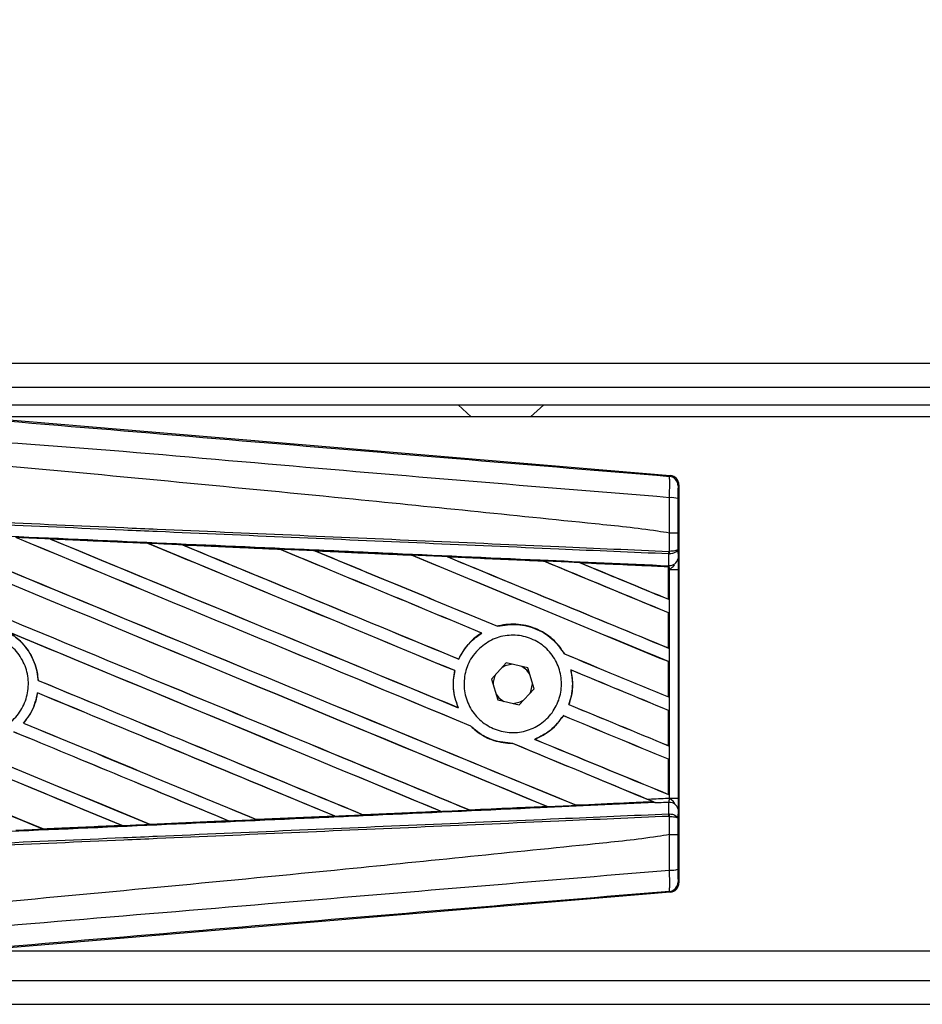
# Model space of a CAD drawing. Header units: millimetres. Extents: x 0 to 420, y 0 to 297.
# Tile 5 of 10: x 64 to 74, y 213 to 224. Entities that reach past the tile are written whole.
import ezdxf

# ---------------------------------------------------------------- set-up
doc = ezdxf.new("R2010")
doc.units = ezdxf.units.MM
doc.layers.add('QUOTE', color=174, linetype='Continuous')
doc.styles.add('SLDTEXTSTYLE3', font='TXT', dxfattribs={"width": 0.75})
doc.dimstyles.new('SLDDIMSTYLE0', dxfattribs={"dimtxt": 3, "dimasz": 3, "dimexe": 0, "dimexo": 0.0625, "dimgap": 0.75, "dimtad": 1, "dimlfac": 7.569473, "dimrnd": 1e-09, "dimzin": 12, "dimdsep": 46, "dimtxsty": 'SLDTEXTSTYLE3', "dimsah": 1, "dimcen": 0.09, "dimadec": 0, "dimazin": 3, "dimtfac": 1, "dimtdec": 3, "dimtofl": 0, "dimtmove": 0, "dimatfit": 3, "dimfxl": 0, "dimfrac": 2, "dimtolj": 1, "dimtzin": 12, "dimarcsym": 0})

# ---------------------------------------------------------------- blocks, each defined once
blk = doc.blocks.new('_D')
at = {"layer": 'QUOTE'}
for p, q in [((59.545, 219), (59.545, 233.434)), ((218.077, 219), (218.077, 233.434)), ((218.077, 231.434), (59.545, 231.434))]:
    blk.add_line(p, q, dxfattribs=at)
for points in [[(59.545, 231.434), (62.545, 230.934), (62.545, 231.934)], [(218.077, 231.434), (215.077, 231.934), (215.077, 230.934)]]:
    blk.add_solid(points, dxfattribs=at)
at = {"layer": 'QUOTE', "insert": (134.378, 235.301), "char_height": 3, "attachment_point": 1, "style": 'SLDTEXTSTYLE3'}
blk.add_mtext('1200', dxfattribs=at)

msp = doc.modelspace()

# ---------------------------------------------------------------- linework, layer by layer
at = {"color": 7, "linetype": 'Continuous', "lineweight": 25}
for p, q in [((213.3208, 220.567), (59.5453, 220.567)), ((63.1783, 220.3027), (213.0888, 220.3027)), ((63.3764, 220.1046), (212.7908, 220.1046)), ((68.9764, 220.1046), (69.1232, 219.9725)), ((69.7838, 219.9725), (69.9305, 220.1046)), ((63.5015, 219.9803), (71.3377, 219.3196)), ((83.9855, 219.9725), (63.5943, 219.9725)), ((71.3274, 219.3101), (71.3377, 219.3196)), ((71.4345, 219.2142), (71.4242, 219.2048)), ((71.4345, 219.2142), (71.4345, 214.7858)), ((71.3277, 218.6783), (71.3278, 218.6783)), ((71.3277, 218.4747), (71.3277, 218.6783)), ((71.4227, 218.6781), (71.4227, 218.502)), ((64.4381, 218.6131), (65.5231, 218.5649)), ((64.4386, 218.6129), (64.4381, 218.6131)), ((64.4386, 218.6129), (64.4432, 218.6116)), ((65.5231, 218.5649), (65.5237, 218.5646)), ((65.5251, 218.5635), (65.5237, 218.5646)), ((65.9102, 218.5474), (65.9092, 218.5477)), ((66.992, 218.499), (65.9102, 218.5474)), ((65.9102, 218.5474), (65.9147, 218.5461)), ((66.9908, 218.4995), (66.992, 218.499)), ((66.9933, 218.4979), (66.992, 218.499)), ((67.3831, 218.4815), (67.3815, 218.4821)), ((67.3831, 218.4815), (67.3875, 218.4802)), ((71.3235, 218.4747), (71.3277, 218.4747)), ((71.4227, 218.502), (71.4236, 218.3943)), ((68.4619, 218.432), (68.4606, 218.4331)), ((68.8576, 218.4152), (68.8618, 218.414)), ((69.931, 218.3657), (69.9297, 218.3668)), ((71.3164, 218.3039), (70.3334, 218.3485)), ((70.3334, 218.3485), (70.3375, 218.3473)), ((71.3211, 218.4466), (71.3278, 218.4468)), ((71.3223, 218.3194), (71.3211, 218.4466)), ((71.316, 218.3029), (71.3164, 218.3039)), ((71.316, 218.3029), (71.316, 217.9429)), ((71.3165, 218.306), (71.3164, 218.3039)), ((71.3165, 218.2727), (71.3165, 218.306)), ((71.3165, 217.9421), (71.3165, 218.2727)), ((71.3291, 218.2721), (71.3165, 218.2727)), ((71.3167, 218.3155), (71.3167, 218.3196)), ((71.3167, 218.3196), (71.3223, 218.3194)), ((71.3291, 215.7279), (71.3291, 218.2721)), ((71.3291, 218.2721), (71.4241, 218.2721)), ((71.4241, 218.2721), (71.4241, 215.7279)), ((71.316, 217.9429), (71.3165, 217.9421)), ((71.3165, 217.7912), (71.316, 217.7908)), ((71.316, 217.7908), (71.316, 217.3996)), ((71.3165, 217.3987), (71.3165, 217.7912)), ((69.4159, 217.6409), (69.415, 217.6419)), ((69.2389, 217.5662), (69.2408, 217.566)), ((71.316, 217.3996), (71.3165, 217.3987)), ((68.9836, 217.2762), (68.9828, 217.2772)), ((70.1613, 217.3334), (70.16, 217.3333)), ((71.3165, 217.2478), (71.316, 217.2474)), ((71.316, 217.2474), (71.316, 216.8562)), ((71.3165, 216.8553), (71.3165, 217.2478)), ((68.9387, 217.1474), (68.9399, 217.1475)), ((69.5133, 217.2331), (69.3475, 217.0539)), ((69.7513, 217.1792), (69.5133, 217.2331)), ((69.8236, 216.9461), (69.7513, 217.1792)), ((70.2315, 217.1548), (70.233, 217.1536)), ((64.3049, 217.0387), (64.3037, 217.0385)), ((69.3475, 217.0539), (69.4199, 216.8208)), ((69.6579, 216.7669), (69.8236, 216.9461)), ((69.8036, 217), (69.8032, 217.0118)), ((64.2972, 216.8997), (64.2982, 216.8987)), ((69.4199, 216.8208), (69.6579, 216.7669)), ((71.316, 216.8562), (71.3165, 216.8553)), ((68.9786, 216.7349), (68.9767, 216.7363)), ((70.2099, 216.7699), (70.2086, 216.7698)), ((71.3165, 216.7044), (71.316, 216.704)), ((71.316, 216.704), (71.316, 216.3128)), ((71.3165, 216.3119), (71.3165, 216.7044)), ((70.1477, 216.6463), (70.1484, 216.6453)), ((64.142, 216.5627), (64.1404, 216.5627)), ((69.1169, 216.5301), (69.1186, 216.53)), ((69.8322, 216.3827), (69.8299, 216.383)), ((69.5842, 216.3368), (69.5855, 216.3356)), ((71.316, 216.3128), (71.3165, 216.3119)), ((71.3165, 216.161), (71.316, 216.1606)), ((71.316, 216.1606), (71.316, 215.7694)), ((71.3165, 215.7685), (71.3165, 216.161)), ((71.316, 215.7694), (71.3165, 215.7685)), ((71.3291, 215.7279), (71.4241, 215.7279)), ((69.9625, 215.6357), (69.9658, 215.6349)), ((70.2899, 215.6496), (70.289, 215.6505)), ((70.2899, 215.6496), (71.1459, 215.6884)), ((71.1427, 215.6892), (71.1459, 215.6884)), ((71.1803, 215.6744), (71.1717, 215.6779)), ((71.3211, 215.5534), (71.3223, 215.6806)), ((71.4236, 215.6057), (71.4227, 215.498)), ((66.7346, 215.4895), (66.7335, 215.4905)), ((66.7354, 215.4891), (66.7346, 215.4895)), ((67.605, 215.5279), (66.7354, 215.4891)), ((67.6001, 215.5293), (67.6036, 215.5284)), ((67.6036, 215.5284), (67.605, 215.5279)), ((67.9199, 215.5426), (67.9189, 215.5436)), ((67.9213, 215.542), (67.9199, 215.5426)), ((68.7873, 215.5807), (67.9213, 215.542)), ((68.7817, 215.5824), (68.7851, 215.5815)), ((69.105, 215.596), (69.104, 215.5969)), ((71.3211, 215.5534), (71.3278, 215.5532)), ((71.3277, 215.5253), (71.3235, 215.5253)), ((71.3277, 215.3217), (71.3277, 215.5253)), ((71.4227, 215.498), (71.4227, 215.3219)), ((64.3633, 215.3838), (64.3621, 215.3848)), ((64.3633, 215.3838), (65.2384, 215.4227)), ((64.3635, 215.3836), (64.3633, 215.3838)), ((65.2347, 215.4236), (65.2384, 215.4227)), ((65.2384, 215.4227), (65.239, 215.4225)), ((65.549, 215.4365), (65.5479, 215.4376)), ((65.549, 215.4365), (66.4214, 215.4754)), ((65.5495, 215.4363), (65.549, 215.4365)), ((66.4223, 215.4751), (65.5495, 215.4363)), ((66.4178, 215.4764), (66.4214, 215.4754)), ((66.4214, 215.4754), (66.4223, 215.4751)), ((71.3278, 215.3217), (71.3277, 215.3217)), ((71.4242, 214.7952), (71.4345, 214.7858)), ((71.3377, 214.6804), (63.5015, 214.0197)), ((71.3377, 214.6804), (71.3274, 214.6899)), ((63.5943, 214.0275), (83.9855, 214.0275)), ((63.1783, 213.6973), (212.6165, 213.6973)), ((59.5453, 213.433), (213.3208, 213.433))]:
    msp.add_line(p, q, dxfattribs=at)
at = {"color": 7, "linetype": 'Continuous', "lineweight": 25, "flags": 128}
for points in [[(69.5803, 217.2179), (69.5022, 217.2014), (69.4666, 217.1826)], [(69.7717, 217.1135), (69.7397, 217.1541), (69.6842, 217.1944)], [(69.7769, 216.8956), (69.787, 216.9166), (69.8036, 217)], [(69.3995, 216.8865), (69.4315, 216.8459), (69.487, 216.8056)], [(69.5908, 216.7821), (69.669, 216.7986), (69.7046, 216.8174)]]:
    msp.add_lwpolyline(points, dxfattribs=at)
at = {"color": 7, "linetype": 'Continuous', "lineweight": 25}
for centre, radius, start, end in [((71.3185, 219.2047), 0.1057, 0.00461, 85.17567), ((71.3497, 218.828), 0.2457, 72.68242, 94.90681), ((71.0286, 218.4857), 0.2951, 352.38146, 357.85676), ((71.0353, 218.4597), 0.2928, 357.47222, 2.94403), ((71.3318, 218.4126), 0.0937, 264.18694, 348.74615), ((69.5856, 217), 0.218, 151.37941, 183.09719), ((71.3318, 215.5874), 0.0937, 11.25385, 95.81306), ((71.0286, 215.5143), 0.2951, 2.14324, 7.61854), ((71.0353, 215.5403), 0.2928, 357.05597, 2.52778), ((71.3497, 215.172), 0.2457, 265.09319, 287.31758), ((71.3185, 214.7953), 0.1057, 274.82433, 359.99539)]:
    msp.add_arc(centre, radius, start, end, dxfattribs=at)
for centre, major_axis, ratio, start_param, end_param in [((71.3289, 219.2142), (0.0778, 0.0715), 0.9999298, 5.5398822, 7.0264884), ((59.8212, 220.5082), (113.3229, -46.9435), 0.0080625, 4.73054, 4.7977625), ((59.8212, 220.5082), (113.2569, -46.9161), 0.0080625, 4.7305916, 4.797783), ((59.8212, 218.7709), (113.3229, -46.9435), 0.0080625, 1.4844685, 1.5497155), ((59.8212, 218.7709), (113.2569, -46.9161), 0.0080625, 1.4844738, 1.5496877), ((59.8212, 221.0516), (113.3229, -46.9435), 0.0080625, 4.7435023, 4.8082676), ((59.8212, 221.0516), (113.2569, -46.9161), 0.0080625, 4.7435622, 4.8082852), ((59.8212, 219.3143), (113.3229, -46.9435), 0.0080625, 1.4920007, 1.5367618), ((59.8212, 219.3143), (113.2569, -46.9161), 0.0080625, 1.491968, 1.5367252), ((59.8212, 221.595), (113.3229, -46.9435), 0.0080625, 4.7564808, 4.7966243), ((59.8212, 221.595), (113.2569, -46.9161), 0.0080625, 4.7565498, 4.7966551), ((59.8212, 216.8362), (113.2575, -4.9464), 0.0174384, 1.5211746, 1.5307369), ((59.8212, 219.8576), (113.3229, -46.9435), 0.0080625, 1.4935829, 1.5237995), ((59.8212, 219.8576), (113.2569, -46.9161), 0.0080625, 1.4935466, 1.5237528), ((59.8212, 222.1384), (113.3229, -46.9435), 0.0080625, 4.7694771, 4.7966686), ((59.8212, 222.1384), (113.2569, -46.9161), 0.0080625, 4.7695567, 4.7967086), ((59.8212, 216.8362), (113.2575, -4.9464), 0.0174384, 1.50819, 1.5177301), ((59.8212, 220.401), (113.3229, -46.9435), 0.0080625, 1.4909186, 1.510827), ((59.8212, 220.401), (113.2569, -46.9161), 0.0080625, 1.490887, 1.5107682), ((59.8212, 222.6817), (113.3229, -46.9435), 0.0080625, 4.7824925, 4.8004965), ((59.8212, 222.6817), (113.2569, -46.9161), 0.0080625, 4.7825851, 4.8005386), ((59.8212, 216.8362), (113.2575, -4.9464), 0.0174384, 1.495191, 1.5047017), ((59.8212, 220.9444), (113.3229, -46.9435), 0.0080625, 1.4725233, 1.4978432), ((59.8212, 220.9444), (113.2569, -46.9161), 0.0080625, 1.472469, 1.4977693), ((59.8212, 223.2251), (113.3229, -46.9435), 0.0080625, 4.7955283, 4.8173417), ((59.8212, 223.2251), (113.2569, -46.9161), 0.0080625, 4.7956373, 4.817396), ((59.8212, 216.8362), (113.2575, -4.9464), 0.0174384, 1.4821755, 1.4916495), ((59.8212, 221.4878), (113.3229, -46.9435), 0.0080625, 1.4725233, 1.4848473), ((59.8212, 221.4878), (113.2569, -46.9161), 0.0080625, 1.472469, 1.4847537), ((59.8212, 223.7685), (113.3229, -46.9435), 0.0080625, 4.8085854, 4.8173417), ((59.8212, 223.7685), (113.2569, -46.9161), 0.0080625, 4.8087157, 4.817396), ((59.8212, 216.8362), (113.2575, -4.9464), 0.0174384, 1.4698908, 1.478571), ((59.8212, 218.8781), (113.2569, -46.9161), 0.0080625, 4.7157288, 4.7663143), ((59.8212, 218.8781), (113.3229, -46.9435), 0.0080625, 4.7157288, 4.7662988), ((59.8212, 218.2275), (113.3229, -46.9435), 0.0080625, 1.4949342, 1.5376601), ((59.8212, 218.2275), (113.2569, -46.9161), 0.0080625, 1.4949375, 1.5375119), ((59.8212, 216.5974), (113.3229, -46.9435), 0.0080625, 1.5263102, 1.5671512), ((59.8212, 216.5974), (113.2569, -46.9161), 0.0080625, 1.5263198, 1.5671374), ((59.8212, 222.6817), (113.3229, -46.9435), 0.0080625, 4.8070888, 4.8173417), ((59.8212, 222.6817), (113.2569, -46.9161), 0.0080625, 4.8071536, 4.817396), ((59.8212, 220.401), (113.3229, -46.9435), 0.0080625, 1.4725233, 1.4821426), ((59.8212, 220.401), (113.2569, -46.9161), 0.0080625, 1.472469, 1.4820756), ((59.8212, 219.9649), (113.3229, -46.9435), 0.0080625, 4.7552941, 4.7872672), ((59.8212, 219.9649), (113.2569, -46.9161), 0.0080625, 4.7553273, 4.7872878), ((59.8212, 218.3347), (113.3229, -46.9435), 0.0080625, 4.7227138, 4.7558224), ((59.8212, 218.3347), (113.2569, -46.9161), 0.0080625, 4.7227276, 4.7558335), ((59.8212, 217.6841), (113.3229, -46.9435), 0.0080625, 1.5053953, 1.5346283), ((59.8212, 217.6841), (113.2569, -46.9161), 0.0080625, 1.505399, 1.5345964), ((59.8212, 222.1384), (113.3229, -46.9435), 0.0080625, 4.8075194, 4.8173417), ((59.8212, 222.1384), (113.2569, -46.9161), 0.0080625, 4.8075844, 4.817396), ((59.8212, 219.8576), (113.3229, -46.9435), 0.0080625, 1.4725233, 1.482886), ((59.8212, 219.8576), (113.2569, -46.9161), 0.0080625, 1.472469, 1.4828257), ((59.8212, 219.4215), (113.3229, -46.9435), 0.0080625, 4.7538521, 4.7767798), ((59.8212, 219.4215), (113.2569, -46.9161), 0.0080625, 4.7538879, 4.7767986), ((59.8212, 217.1407), (113.3229, -46.9435), 0.0080625, 1.5158534, 1.5369497), ((59.8212, 217.1407), (113.2569, -46.9161), 0.0080625, 1.5158593, 1.5369218), ((59.8212, 221.595), (113.3229, -46.9435), 0.0080625, 4.8041637, 4.8173417), ((59.8212, 221.595), (113.2569, -46.9161), 0.0080625, 4.8042359, 4.817396), ((59.8212, 219.3143), (113.3229, -46.9435), 0.0080625, 1.4746438, 1.4878779), ((59.8212, 219.3143), (113.2569, -46.9161), 0.0080625, 1.4740067, 1.4878161), ((59.8212, 219.3143), (113.3229, -46.9435), 0.0080625, 1.4739962, 1.4746438), ((59.8212, 217.1638), (113.2575, 4.9464), 0.0174384, 4.7936815, 4.8012897), ((59.8212, 217.1638), (113.2575, 4.9464), 0.0174384, 4.8041838, 4.8117568), ((59.8212, 217.1638), (113.2575, 4.9464), 0.0174384, 4.7726972, 4.7803646), ((59.8212, 217.1638), (113.2575, 4.9464), 0.0174384, 4.7831864, 4.790826), ((59.8212, 217.1638), (113.2575, 4.9464), 0.0174384, 4.7517321, 4.7594438), ((59.8212, 217.1638), (113.2575, 4.9464), 0.0174384, 4.7622128, 4.7699042), ((71.3289, 214.7858), (0.0778, -0.0715), 0.9999298, 5.5398822, 7.0264884)]:
    msp.add_ellipse(centre, major_axis=major_axis, ratio=ratio, start_param=start_param, end_param=end_param, dxfattribs=at)
for points, knots in [([(59.8428, 220.2733), (60.6236, 220.2075), (62.1852, 220.0759), (64.5269, 219.8791), (67.5773, 219.6233), (69.8414, 219.4342), (71.3274, 219.3101)], [0, 0, 0, 0, 0.2036202, 0.4072406, 0.6109477, 1, 1, 1, 1]), ([(71.3287, 219.0728), (69.841, 219.1944), (67.5736, 219.3797), (64.5183, 219.6555), (62.1703, 219.7911), (60.6074, 220.0773), (59.8231, 220.0378), (59.8231, 220.0378)], [0, 0, 0, 0, 0.3887669, 0.5925279, 0.7962893, 0.9999993, 1, 1, 1, 1]), ([(71.3277, 218.6783), (71.2833, 218.6855), (71.0095, 218.7294), (69.8078, 218.8518), (67.3388, 219.1067), (63.7766, 219.4422), (61.1402, 219.686), (59.8212, 219.808)], [0, 0, 0, 0, 0.0117013, 0.0722088, 0.3141935, 0.6568871, 1, 1, 1, 1]), ([(71.3287, 219.0728), (71.3295, 219.1019), (71.331, 219.16), (71.3315, 219.2337), (71.3308, 219.2864), (71.3291, 219.3076), (71.3278, 219.3096), (71.3274, 219.3101)], [0, 0, 0, 0, 0.2296881, 0.4595969, 0.6887793, 0.9180889, 1, 1, 1, 1]), ([(71.4242, 219.2048), (71.4242, 219.2045), (71.424, 219.2034), (71.4236, 219.1908), (71.4232, 219.1592), (71.423, 219.1149), (71.4229, 219.08), (71.4229, 219.0626)], [0, 0, 0, 0, 0.0821077, 0.3116546, 0.5407071, 0.7703697, 1, 1, 1, 1]), ([(71.3278, 218.6783), (71.3279, 218.7131), (71.3281, 218.8448), (71.3285, 218.9761), (71.3287, 219.0728)], [0, 0, 0, 0, 0.2638842, 1, 1, 1, 1]), ([(71.4229, 219.0626), (71.4228, 218.9683), (71.4227, 218.8403), (71.4227, 218.7119), (71.4227, 218.6781)], [0, 0, 0, 0, 0.7365741, 1, 1, 1, 1]), ([(71.3211, 218.4466), (70.9131, 218.4644), (70.0099, 218.5038), (68.6092, 218.5649), (67.1196, 218.6299), (66.0012, 218.6786), (64.8827, 218.7274), (63.7643, 218.7762), (61.9527, 218.8552), (60.638, 218.9126), (59.8207, 218.9482)], [0, 0, 0, 0, 0.1067875, 0.2363437, 0.3660007, 0.4956801, 0.5280685, 0.6576247, 0.7871808, 1, 1, 1, 1]), ([(59.8219, 218.9762), (60.6393, 218.9406), (61.9542, 218.8833), (63.7659, 218.8043), (64.8845, 218.7555), (66.0031, 218.7067), (67.1216, 218.6579), (68.6113, 218.593), (70.0121, 218.5319), (70.9154, 218.4925), (71.3235, 218.4747)], [0, 0, 0, 0, 0.2128192, 0.3423754, 0.4719316, 0.50432, 0.6339994, 0.7636564, 0.8932125, 1, 1, 1, 1]), ([(59.8155, 218.828), (59.9616, 218.8216), (60.6926, 218.7897), (62.0083, 218.732), (63.762, 218.6546), (65.5147, 218.5767), (66.9741, 218.5115), (68.4323, 218.446), (69.7832, 218.3851), (70.8408, 218.3371), (71.3167, 218.3155)], [0, 0, 0, 0, 0.0380636, 0.1903223, 0.342581, 0.4948397, 0.6470984, 0.723226, 0.8754847, 1, 1, 1, 1]), ([(71.4227, 218.6781), (71.4225, 218.6781), (71.4219, 218.6781), (71.4138, 218.6782), (71.3925, 218.6783), (71.3629, 218.6783), (71.3395, 218.6783), (71.3278, 218.6783)], [0, 0, 0, 0, 0.0716067, 0.3068114, 0.5378745, 0.7689372, 1, 1, 1, 1]), ([(64.4381, 218.6131), (64.4183, 218.6139), (64.3196, 218.6183), (64.1921, 218.624), (64.0843, 218.6287), (64.0556, 218.63)], [0, 0, 0, 0, 0.1549567, 0.7747838, 1, 1, 1, 1]), ([(65.5237, 218.5646), (65.52, 218.5648), (65.1584, 218.5809), (64.7966, 218.597), (64.4386, 218.6129)], [0, 0, 0, 0, 0.0102907, 1, 1, 1, 1]), ([(65.9092, 218.5477), (65.8895, 218.5486), (65.7907, 218.553), (65.662, 218.5587), (65.5531, 218.5636), (65.5231, 218.5649)], [0, 0, 0, 0, 0.1534731, 0.767366, 1, 1, 1, 1]), ([(65.9092, 218.5477), (66.1228, 218.5382), (66.4198, 218.525), (66.7802, 218.5089), (66.9272, 218.5024), (66.9908, 218.4995)], [0, 0, 0, 0, 0.5923667, 0.823393, 1, 1, 1, 1]), ([(67.3815, 218.4821), (67.3617, 218.483), (67.263, 218.4874), (67.1328, 218.4932), (67.0223, 218.4981), (66.9908, 218.4995)], [0, 0, 0, 0, 0.1516201, 0.7581009, 1, 1, 1, 1]), ([(67.3815, 218.4821), (67.457, 218.4787), (67.6295, 218.471), (67.9026, 218.4588), (68.1861, 218.4462), (68.3727, 218.4378), (68.4586, 218.434)], [0, 0, 0, 0, 0.2103832, 0.4801439, 0.7606264, 1, 1, 1, 1]), ([(68.4606, 218.4331), (68.3531, 218.4379), (67.9941, 218.4541), (67.6348, 218.4702), (67.3831, 218.4815)], [0, 0, 0, 0, 0.2994906, 1, 1, 1, 1]), ([(71.4227, 218.502), (71.4227, 218.502), (71.4226, 218.5004), (71.4209, 218.4958), (71.4111, 218.4886), (71.3895, 218.4816), (71.3611, 218.4765), (71.3389, 218.4753), (71.3277, 218.4747)], [0, 0, 0, 0, 0.0053156, 0.1176999, 0.3508535, 0.5700679, 0.7835799, 1, 1, 1, 1]), ([(71.4227, 218.502), (71.4227, 218.5019), (71.4226, 218.4988), (71.4209, 218.4895), (71.4111, 218.4749), (71.3895, 218.4607), (71.3612, 218.4504), (71.339, 218.448), (71.3278, 218.4468)], [0, 0, 0, 0, 0.0053156, 0.1176999, 0.3508535, 0.5700679, 0.7835799, 1, 1, 1, 1]), ([(68.8548, 218.4163), (68.835, 218.4171), (68.7364, 218.4216), (68.6043, 218.4275), (68.492, 218.4325), (68.4586, 218.434)], [0, 0, 0, 0, 0.1494253, 0.747127, 1, 1, 1, 1]), ([(68.4586, 218.434), (68.4594, 218.4337), (68.4604, 218.4332), (68.4606, 218.4331), (68.4606, 218.4331)], [0, 0, 0, 0, 0.6976298, 1, 1, 1, 1]), ([(68.8548, 218.4163), (68.9641, 218.4114), (69.1919, 218.4012), (69.5433, 218.3854), (69.7911, 218.3743), (69.9205, 218.3685), (69.9263, 218.3683)], [0, 0, 0, 0, 0.3060679, 0.6376123, 0.9838287, 1, 1, 1, 1]), ([(68.8576, 218.4152), (68.8572, 218.4153), (68.8567, 218.4155), (68.8552, 218.4161), (68.8548, 218.4163)], [0, 0, 0, 0, 0.6753525, 1, 1, 1, 1]), ([(69.9297, 218.3668), (69.9151, 218.3674), (69.5579, 218.3836), (69.2004, 218.3997), (68.8576, 218.4152)], [0, 0, 0, 0, 0.040966, 1, 1, 1, 1]), ([(70.3289, 218.3502), (70.3092, 218.3511), (70.2106, 218.3555), (70.0764, 218.3615), (69.9619, 218.3667), (69.9263, 218.3683)], [0, 0, 0, 0, 0.1469211, 0.7346058, 1, 1, 1, 1]), ([(69.9263, 218.3683), (69.9273, 218.3678), (69.9292, 218.367), (69.9296, 218.3668), (69.9297, 218.3668)], [0, 0, 0, 0, 0.5692261, 1, 1, 1, 1]), ([(70.3289, 218.3502), (70.4535, 218.3446), (70.7202, 218.3327), (71.0494, 218.3179), (71.254, 218.3088), (71.3165, 218.306)], [0, 0, 0, 0, 0.3784171, 0.8098591, 1, 1, 1, 1]), ([(70.3334, 218.3485), (70.333, 218.3486), (70.3322, 218.3489), (70.3299, 218.3498), (70.3289, 218.3502)], [0, 0, 0, 0, 0.5548092, 1, 1, 1, 1]), ([(71.4236, 218.3943), (71.4238, 218.3766), (71.424, 218.3436), (71.4241, 218.298), (71.4241, 218.2754), (71.4241, 218.2721)], [0, 0, 0, 0, 0.4975078, 0.9271867, 1, 1, 1, 1]), ([(71.3165, 218.2727), (71.3165, 218.2813), (71.3166, 218.2974), (71.3166, 218.3125), (71.3167, 218.3187), (71.3167, 218.3196)], [0, 0, 0, 0, 0.4979723, 0.9247743, 1, 1, 1, 1]), ([(71.3167, 218.3155), (71.3166, 218.3127), (71.3166, 218.3087), (71.3165, 218.3066), (71.3165, 218.306)], [0, 0, 0, 0, 0.70818075, 1, 1, 1, 1]), ([(71.3291, 218.2721), (71.329, 218.2734), (71.3284, 218.2822), (71.3265, 218.2999), (71.3237, 218.3126), (71.3223, 218.3194)], [0, 0, 0, 0, 0.0718682, 0.4987863, 1, 1, 1, 1]), ([(71.3291, 218.2721), (71.3293, 218.2723), (71.3371, 218.2785), (71.3566, 218.2942), (71.3734, 218.3125), (71.3835, 218.3236)], [0, 0, 0, 0, 0.0099417, 0.4001815, 1, 1, 1, 1]), ([(63.9539, 217.5854), (63.9926, 217.5616), (64.0949, 217.4986), (64.2214, 217.3456), (64.2899, 217.175), (64.3006, 217.0698), (64.3037, 217.0385)], [0, 0, 0, 0, 0.2012869, 0.5312186, 0.8609815, 1, 1, 1, 1]), ([(64.3049, 217.0387), (64.3038, 217.0526), (64.2969, 217.1407), (64.2481, 217.2992), (64.1267, 217.4725), (64.0164, 217.5465), (63.9683, 217.5788)], [0, 0, 0, 0, 0.0633447, 0.4007335, 0.7381907, 1, 1, 1, 1]), ([(70.1613, 217.3334), (70.1261, 217.384), (70.0483, 217.4961), (69.8684, 217.6149), (69.6499, 217.6743), (69.4941, 217.6626), (69.4185, 217.6428), (69.415, 217.6419)], [0, 0, 0, 0, 0.2124905, 0.4699569, 0.7284596, 0.9876644, 1, 1, 1, 1]), ([(69.4159, 217.6409), (69.4899, 217.653), (69.6382, 217.6774), (69.859, 217.6172), (70.043, 217.5004), (70.1231, 217.386), (70.16, 217.3333)], [0, 0, 0, 0, 0.25861562, 0.51825473, 0.77786594, 1, 1, 1, 1]), ([(63.25, 217.3943), (63.2986, 217.4339), (63.396, 217.513), (63.5813, 217.5618), (63.7702, 217.5505), (63.9453, 217.4762), (64.0857, 217.3484), (64.176, 217.1813), (64.2058, 216.9938), (64.1719, 216.807), (64.0781, 216.6421), (63.935, 216.5174), (63.7587, 216.447), (63.5689, 216.439), (63.3872, 216.4943), (63.234, 216.6067), (63.1267, 216.7633), (63.0772, 216.9469), (63.0918, 217.1356), (63.1567, 217.2897), (63.2241, 217.3653), (63.25, 217.3943)], [0, 0, 0, 0, 0.0537008, 0.107401, 0.161118, 0.214849, 0.268575, 0.3222758, 0.3759418, 0.429583, 0.4832243, 0.5368906, 0.5905915, 0.6443177, 0.6980486, 0.7517655, 0.8054595, 0.8591318, 0.9127903, 0.9664454, 1, 1, 1, 1]), ([(69.2389, 217.5662), (69.2327, 217.5623), (69.1866, 217.5333), (69.0869, 217.4505), (69.0151, 217.3473), (68.9834, 217.2786), (68.9828, 217.2772)], [0, 0, 0, 0, 0.05665864, 0.41860581, 0.98857398, 1, 1, 1, 1]), ([(68.9836, 217.2762), (69.0204, 217.3412), (69.0859, 217.4567), (69.1937, 217.5327), (69.2408, 217.566)], [0, 0, 0, 0, 0.5628369, 1, 1, 1, 1]), ([(69.1988, 217.3804), (69.246, 217.4197), (69.3403, 217.4982), (69.5209, 217.548), (69.7058, 217.539), (69.8781, 217.4681), (70.0168, 217.3442), (70.1064, 217.1814), (70.137, 216.9986), (70.1055, 216.8164), (70.0159, 216.6549), (69.8778, 216.5319), (69.7065, 216.4613), (69.5211, 216.4513), (69.3425, 216.5036), (69.1914, 216.6122), (69.0851, 216.7646), (69.0353, 216.9435), (69.048, 217.1276), (69.1097, 217.278), (69.1741, 217.352), (69.1988, 217.3804)], [0, 0, 0, 0, 0.053804, 0.1076031, 0.1615183, 0.2155014, 0.269422, 0.323168, 0.3767051, 0.4301008, 0.4834934, 0.5370217, 0.5907565, 0.6446694, 0.6986525, 0.7525749, 0.8063418, 0.8599294, 0.9133852, 0.9668046, 1, 1, 1, 1]), ([(68.9387, 217.1474), (68.9337, 217.1205), (68.915, 217.0207), (68.9244, 216.8772), (68.9635, 216.772), (68.9767, 216.7363)], [0, 0, 0, 0, 0.1960692, 0.727723, 1, 1, 1, 1]), ([(68.9786, 216.7349), (68.9549, 216.805), (68.9094, 216.9397), (68.93, 217.0801), (68.9399, 217.1475)], [0, 0, 0, 0, 0.520389, 1, 1, 1, 1]), ([(70.2315, 217.1548), (70.2426, 217.0816), (70.2624, 216.9511), (70.225, 216.8251), (70.2086, 216.7698)], [0, 0, 0, 0, 0.56102331, 1, 1, 1, 1]), ([(70.2099, 216.7699), (70.2199, 216.8013), (70.2524, 216.9034), (70.2568, 217.0369), (70.2375, 217.1315), (70.233, 217.1536)], [0, 0, 0, 0, 0.2539841, 0.8264322, 1, 1, 1, 1]), ([(64.2972, 216.8997), (64.2796, 216.827), (64.2497, 216.7036), (64.1723, 216.6038), (64.1404, 216.5627)], [0, 0, 0, 0, 0.5886716, 1, 1, 1, 1]), ([(64.142, 216.5627), (64.1645, 216.5913), (64.2332, 216.6784), (64.2806, 216.7979), (64.2958, 216.8849), (64.2982, 216.8987)], [0, 0, 0, 0, 0.2914904, 0.8881008, 1, 1, 1, 1]), ([(70.1477, 216.6463), (70.1023, 216.5865), (70.0166, 216.4736), (69.8896, 216.412), (69.8299, 216.383)], [0, 0, 0, 0, 0.5295417, 1, 1, 1, 1]), ([(69.8322, 216.3827), (69.8946, 216.4135), (70.0208, 216.4758), (70.1056, 216.5884), (70.1484, 216.6453)], [0, 0, 0, 0, 0.4947316, 1, 1, 1, 1]), ([(69.1169, 216.5301), (69.1369, 216.5116), (69.2114, 216.4427), (69.3681, 216.3567), (69.5139, 216.3425), (69.5855, 216.3356)], [0, 0, 0, 0, 0.1573825, 0.5868292, 1, 1, 1, 1]), ([(69.5842, 216.3368), (69.51, 216.3443), (69.3612, 216.3596), (69.207, 216.4477), (69.1355, 216.5142), (69.1186, 216.53)], [0, 0, 0, 0, 0.431457, 0.865462, 1, 1, 1, 1]), ([(71.0774, 215.7169), (71.1468, 215.7199), (71.2307, 215.7236), (71.3146, 215.7273), (71.3291, 215.7279)], [0, 0, 0, 0, 0.8265638, 1, 1, 1, 1]), ([(71.1803, 215.6744), (71.1578, 215.6837), (71.1237, 215.6977), (71.0892, 215.7121), (71.0774, 215.7169)], [0, 0, 0, 0, 0.66087316, 1, 1, 1, 1]), ([(71.3223, 215.6806), (71.3225, 215.6816), (71.324, 215.6878), (71.3266, 215.7017), (71.3284, 215.7178), (71.329, 215.7265), (71.3291, 215.7279)], [0, 0, 0, 0, 0.0771068, 0.5053181, 0.9215233, 1, 1, 1, 1]), ([(71.3835, 215.6764), (71.3734, 215.6875), (71.3566, 215.7058), (71.3371, 215.7215), (71.3293, 215.7277), (71.3291, 215.7279)], [0, 0, 0, 0, 0.5998185, 0.9900583, 1, 1, 1, 1]), ([(71.4241, 215.7279), (71.4241, 215.7053), (71.424, 215.6635), (71.4238, 215.6244), (71.4237, 215.6082), (71.4236, 215.6057)], [0, 0, 0, 0, 0.4977123, 0.9237782, 1, 1, 1, 1]), ([(71.1717, 215.6779), (70.7442, 215.6585), (69.7348, 215.6127), (68.4323, 215.554), (66.9741, 215.4885), (65.5147, 215.4233), (63.762, 215.3454), (62.0083, 215.268), (60.6926, 215.2103), (59.9616, 215.1784), (59.8155, 215.172)], [0, 0, 0, 0, 0.1133009, 0.26751, 0.3446127, 0.4988218, 0.6530308, 0.8072398, 0.9614489, 1, 1, 1, 1]), ([(69.105, 215.596), (69.3653, 215.6077), (69.6523, 215.6207), (69.9392, 215.6337), (69.9658, 215.6349)], [0, 0, 0, 0, 0.9070225, 1, 1, 1, 1]), ([(69.9691, 215.6336), (69.84, 215.6279), (69.5528, 215.615), (69.2654, 215.6021), (69.1071, 215.595)], [0, 0, 0, 0, 0.4492129, 1, 1, 1, 1]), ([(69.9658, 215.6349), (69.9662, 215.6348), (69.9667, 215.6346), (69.9684, 215.6339), (69.9691, 215.6336)], [0, 0, 0, 0, 0.615701, 1, 1, 1, 1]), ([(69.9691, 215.6336), (69.9888, 215.6345), (70.0874, 215.6389), (70.1954, 215.6438), (70.2836, 215.6477), (70.2931, 215.6482)], [0, 0, 0, 0, 0.1825482, 0.9127414, 1, 1, 1, 1]), ([(70.2931, 215.6482), (70.2921, 215.6486), (70.2904, 215.6493), (70.2901, 215.6495), (70.2899, 215.6496)], [0, 0, 0, 0, 0.5769873, 1, 1, 1, 1]), ([(71.1505, 215.6866), (71.0482, 215.682), (70.7625, 215.6692), (70.4766, 215.6564), (70.2931, 215.6482)], [0, 0, 0, 0, 0.3579755, 1, 1, 1, 1]), ([(71.1459, 215.6884), (71.1462, 215.6883), (71.1469, 215.688), (71.1493, 215.6871), (71.1505, 215.6866)], [0, 0, 0, 0, 0.5174533, 1, 1, 1, 1]), ([(71.1505, 215.6866), (71.1541, 215.6851), (71.1604, 215.6826), (71.1683, 215.6793), (71.1717, 215.6779)], [0, 0, 0, 0, 0.5670555, 1, 1, 1, 1]), ([(71.3223, 215.6806), (71.3113, 215.6801), (71.264, 215.6781), (71.2167, 215.676), (71.1803, 215.6744)], [0, 0, 0, 0, 0.231001, 1, 1, 1, 1]), ([(59.8207, 215.0518), (60.638, 215.0874), (61.9527, 215.1448), (63.7643, 215.2238), (64.8827, 215.2726), (66.0012, 215.3214), (67.1196, 215.3701), (68.6092, 215.4351), (70.0099, 215.4962), (70.9131, 215.5356), (71.3211, 215.5534)], [0, 0, 0, 0, 0.2128192, 0.3423754, 0.4719315, 0.5043199, 0.6339993, 0.7636563, 0.8932125, 1, 1, 1, 1]), ([(71.3235, 215.5253), (70.9154, 215.5075), (70.0121, 215.4681), (68.6113, 215.407), (67.1216, 215.3421), (66.0031, 215.2933), (64.8845, 215.2445), (63.7659, 215.1957), (61.9542, 215.1167), (60.6393, 215.0594), (59.8219, 215.0238)], [0, 0, 0, 0, 0.1067875, 0.2363437, 0.3660006, 0.49568, 0.5280684, 0.6576246, 0.7871807, 1, 1, 1, 1]), ([(66.4223, 215.4751), (66.442, 215.476), (66.5442, 215.4805), (66.6486, 215.4852), (66.7332, 215.489), (66.7354, 215.4891)], [0, 0, 0, 0, 0.1891642, 0.9787735, 1, 1, 1, 1]), ([(66.7346, 215.4895), (66.9109, 215.4973), (67.2006, 215.5103), (67.4902, 215.5233), (67.6036, 215.5284)], [0, 0, 0, 0, 0.6083995, 1, 1, 1, 1]), ([(67.605, 215.5279), (67.6248, 215.5287), (67.7302, 215.5335), (67.8356, 215.5382), (67.9213, 215.542)], [0, 0, 0, 0, 0.1872412, 1, 1, 1, 1]), ([(67.9199, 215.5426), (67.9926, 215.5459), (68.2811, 215.5588), (68.5694, 215.5718), (68.7851, 215.5815)], [0, 0, 0, 0, 0.2520371, 1, 1, 1, 1]), ([(68.7851, 215.5815), (68.7854, 215.5814), (68.7858, 215.5813), (68.787, 215.5808), (68.7873, 215.5807)], [0, 0, 0, 0, 0.748666, 1, 1, 1, 1]), ([(68.7873, 215.5807), (68.807, 215.5816), (68.9136, 215.5864), (69.0202, 215.5911), (69.1071, 215.595)], [0, 0, 0, 0, 0.18503, 1, 1, 1, 1]), ([(69.1071, 215.595), (69.1064, 215.5954), (69.1052, 215.5959), (69.1051, 215.5959), (69.105, 215.596)], [0, 0, 0, 0, 0.6973497, 1, 1, 1, 1]), ([(71.3277, 215.5253), (71.3389, 215.5247), (71.3611, 215.5235), (71.3895, 215.5184), (71.4111, 215.5114), (71.4209, 215.5042), (71.4226, 215.4996), (71.4227, 215.498), (71.4227, 215.498)], [0, 0, 0, 0, 0.21642011, 0.42993212, 0.64914646, 0.88230014, 0.99468441, 1, 1, 1, 1]), ([(71.3278, 215.5532), (71.339, 215.552), (71.3612, 215.5496), (71.3895, 215.5393), (71.4111, 215.5251), (71.4209, 215.5105), (71.4226, 215.5012), (71.4227, 215.4981), (71.4227, 215.498)], [0, 0, 0, 0, 0.2164201, 0.4299321, 0.6491465, 0.8823001, 0.9946844, 1, 1, 1, 1]), ([(64.055, 215.37), (64.0748, 215.3709), (64.1776, 215.3754), (64.2805, 215.38), (64.3635, 215.3836)], [0, 0, 0, 0, 0.1920833, 1, 1, 1, 1]), ([(65.239, 215.4225), (65.0003, 215.4119), (64.7085, 215.3989), (64.4167, 215.386), (64.3635, 215.3836)], [0, 0, 0, 0, 0.8178524, 1, 1, 1, 1]), ([(65.239, 215.4225), (65.2587, 215.4233), (65.3622, 215.4279), (65.4658, 215.4325), (65.5495, 215.4363)], [0, 0, 0, 0, 0.1907829, 1, 1, 1, 1]), ([(71.3277, 215.3217), (71.2833, 215.3145), (71.0095, 215.2706), (69.8078, 215.1482), (67.3388, 214.8933), (63.7766, 214.5578), (61.1402, 214.314), (59.8212, 214.192)], [0, 0, 0, 0, 0.0117013, 0.0722088, 0.3141935, 0.6568871, 1, 1, 1, 1]), ([(71.3278, 215.3217), (71.3395, 215.3217), (71.3629, 215.3217), (71.3925, 215.3217), (71.4138, 215.3218), (71.4219, 215.3219), (71.4225, 215.3219), (71.4227, 215.3219)], [0, 0, 0, 0, 0.2310628, 0.4621255, 0.6931886, 0.9283933, 1, 1, 1, 1]), ([(71.3287, 214.9272), (71.3285, 215.0239), (71.3281, 215.1552), (71.3279, 215.2869), (71.3278, 215.3217)], [0, 0, 0, 0, 0.7361158, 1, 1, 1, 1]), ([(71.4227, 215.3219), (71.4227, 215.2881), (71.4227, 215.1597), (71.4228, 215.0317), (71.4229, 214.9374)], [0, 0, 0, 0, 0.2634259, 1, 1, 1, 1]), ([(59.8231, 213.9622), (59.8231, 213.9622), (60.6057, 214.0277), (62.171, 214.1602), (64.5181, 214.3572), (67.5737, 214.6136), (69.8411, 214.8029), (71.3287, 214.9272)], [0, 0, 0, 0, 0.0000007, 0.2037107, 0.4074721, 0.6112331, 1, 1, 1, 1]), ([(71.3274, 214.6899), (71.3284, 214.6932), (71.3302, 214.6997), (71.3314, 214.746), (71.3313, 214.8134), (71.3301, 214.8785), (71.329, 214.9173), (71.3287, 214.9272)], [0, 0, 0, 0, 0.2310896, 0.4626691, 0.6930315, 0.9222733, 1, 1, 1, 1]), ([(71.4229, 214.9374), (71.4229, 214.9315), (71.4229, 214.9081), (71.423, 214.869), (71.4233, 214.8286), (71.4238, 214.8009), (71.4241, 214.7971), (71.4242, 214.7952)], [0, 0, 0, 0, 0.077747, 0.3068364, 0.5369565, 0.7685092, 1, 1, 1, 1]), ([(71.3274, 214.6899), (69.8414, 214.5658), (67.5776, 214.3768), (64.5273, 214.1209), (62.1856, 213.9241), (60.6237, 213.7925), (59.8429, 213.7267)], [0, 0, 0, 0, 0.3890527, 0.5926729, 0.7963808, 1, 1, 1, 1])]:
    msp.add_open_spline(points, degree=3, knots=knots, dxfattribs=at)

# ---------------------------------------------------------------- dimensions: what is measured, and where the dimension line sits
at = {"layer": 'QUOTE'}
dim = msp.add_linear_dim(base=(59.5453, 231.434), p1=(218.0768, 217), p2=(59.5453, 217), dimstyle='SLDDIMSTYLE0', dxfattribs=at)
dim.commit()
dim.dimension.update_dxf_attribs({"geometry": '_D', "text_midpoint": (138.811, 231.434), "dimtype": 160})

doc.saveas('drawing.dxf')
